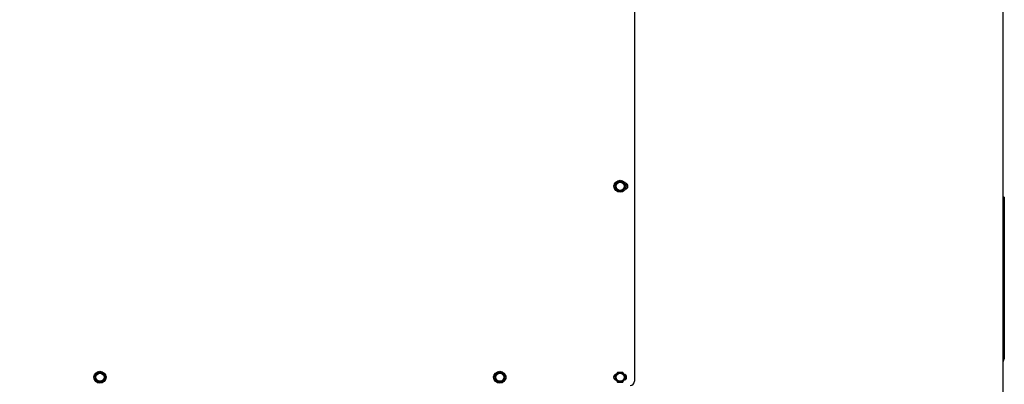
# Paper-space layout 'achteraanzicht' of a CAD drawing. Header units: millimetres. Extents: x 15 to 204, y 7 to 289.
# Tile 5 of 8: x 86 to 159, y 102 to 129. Entities that reach past the tile are written whole.
import ezdxf

# ---------------------------------------------------------------- set-up
doc = ezdxf.new("R2010")
doc.units = ezdxf.units.MM
doc.layers.add('MATEN', color=7, linetype='Continuous')
doc.styles.add('SLDTEXTSTYLE4', font='TXT', dxfattribs={"width": 0.75})
doc.dimstyles.new('SLDDIMSTYLE2', dxfattribs={"dimtxt": 3, "dimasz": 2, "dimexe": 0, "dimexo": 0.0625, "dimgap": 0.75, "dimtad": 1, "dimdec": 0, "dimlfac": 10, "dimrnd": 1e-09, "dimzin": 12, "dimdsep": 46, "dimtxsty": 'SLDTEXTSTYLE4', "dimsah": 1, "dimcen": 0.09, "dimadec": 0, "dimazin": 3, "dimtfac": 1, "dimtofl": 0, "dimtmove": 0, "dimatfit": 3, "dimfxl": 0, "dimfrac": 2, "dimtolj": 1, "dimtzin": 12, "dimarcsym": 0})

# ---------------------------------------------------------------- blocks, each defined once
blk = doc.blocks.new('_D_69')
at = {"layer": 'MATEN'}
for p, q in [((90.526, 229.029), (34.672, 229.029)), ((35.672, 67.479), (35.672, 229.029)), ((63.309, 67.479), (34.672, 67.479))]:
    blk.add_line(p, q, dxfattribs=at)
for points in [[(35.672, 229.029), (35.422, 227.029), (35.922, 227.029)], [(35.672, 67.479), (35.922, 69.479), (35.422, 69.479)]]:
    blk.add_solid(points, dxfattribs=at)
at = {"layer": 'MATEN', "char_height": 3, "attachment_point": 1, "rotation": 90, "style": 'SLDTEXTSTYLE4'}
for s, insert in [('- 1666', (31.805, 155.328)), ('1616', (31.805, 145.363))]:
    blk.add_mtext(s, dxfattribs=dict(at, insert=insert))

psp = doc.layouts.new('achteraanzicht')

# ---------------------------------------------------------------- linework, layer by layer
at = {"color": 7, "linetype": 'Continuous', "lineweight": 25}
for p, q in [((158.526, 223.889), (158.526, 99.189)), ((131.426, 143.389), (131.426, 102.439)), ((130.073, 116.964), (129.972, 116.789)), ((129.972, 116.789), (130.073, 116.614)), ((130.174, 117.139), (130.073, 116.964)), ((130.073, 116.614), (130.174, 116.439)), ((130.376, 117.139), (130.174, 117.139)), ((130.679, 116.964), (130.578, 117.139)), ((130.578, 116.439), (130.679, 116.614)), ((130.78, 116.789), (130.679, 116.964)), ((130.679, 116.614), (130.78, 116.789)), ((130.174, 116.439), (130.376, 116.439)), ((158.626, 115.989), (158.526, 115.989)), ((158.626, 115.989), (158.626, 115.689)), ((158.626, 115.689), (158.626, 104.389)), ((158.626, 104.389), (158.626, 104.089)), ((158.626, 104.089), (158.526, 104.089)), ((158.572, 103.969), (158.526, 103.889)), ((91.823, 102.914), (91.722, 102.739)), ((91.924, 103.089), (91.823, 102.914)), ((92.126, 103.089), (91.924, 103.089)), ((92.429, 102.914), (92.328, 103.089)), ((92.53, 102.739), (92.429, 102.914)), ((121.223, 102.914), (121.122, 102.739)), ((121.324, 103.089), (121.223, 102.914)), ((121.526, 103.089), (121.324, 103.089)), ((121.829, 102.914), (121.728, 103.089)), ((121.93, 102.739), (121.829, 102.914)), ((130.073, 102.914), (129.972, 102.739)), ((130.174, 103.089), (130.073, 102.914)), ((130.376, 103.089), (130.174, 103.089)), ((130.679, 102.914), (130.578, 103.089)), ((130.78, 102.739), (130.679, 102.914)), ((91.722, 102.739), (91.823, 102.564)), ((91.823, 102.564), (91.924, 102.389)), ((91.924, 102.389), (92.126, 102.389)), ((92.328, 102.389), (92.429, 102.564)), ((92.429, 102.564), (92.53, 102.739)), ((121.122, 102.739), (121.223, 102.564)), ((121.223, 102.564), (121.324, 102.389)), ((121.324, 102.389), (121.526, 102.389)), ((121.728, 102.389), (121.829, 102.564)), ((121.829, 102.564), (121.93, 102.739)), ((129.972, 102.739), (130.073, 102.564)), ((130.073, 102.564), (130.174, 102.389)), ((130.174, 102.389), (130.376, 102.389)), ((130.578, 102.389), (130.679, 102.564)), ((130.679, 102.564), (130.78, 102.739))]:
    psp.add_line(p, q, dxfattribs=at)
for centre, radius in [((130.376, 116.789), 0.44), ((130.376, 116.789), 0.3), ((92.126, 102.739), 0.44), ((92.126, 102.739), 0.3), ((121.526, 102.739), 0.44), ((121.526, 102.739), 0.3), ((130.376, 102.739), 0.3)]:
    psp.add_circle(centre, radius, dxfattribs=at)
for centre, radius, start, end in [((130.126, 116.789), 0.225, 135.9661, 224.0339), ((130.376, 116.789), 0.35, 150, 210), ((130.376, 116.789), 0.35, 90, 150), ((130.376, 116.789), 0.35, 210, 270), ((130.376, 116.789), 0.35, 30, 90), ((130.376, 116.789), 0.35, 270, 330), ((130.376, 116.789), 0.35, 330, 30), ((130.726, 116.789), 0.225, 277.56898, 82.43102), ((158.226, 104.169), 0.4, 330, 348.40679), ((91.876, 102.739), 0.225, 135.96611, 224.03389), ((92.126, 102.739), 0.35, 150, 210), ((92.126, 102.739), 0.35, 90, 150), ((92.126, 102.739), 0.35, 30, 90), ((92.126, 102.739), 0.35, 330, 30), ((92.376, 102.739), 0.225, 315.96611, 44.03389), ((121.276, 102.739), 0.224, 135.96611, 224.03389), ((121.526, 102.739), 0.35, 150, 210), ((121.526, 102.739), 0.35, 90, 150), ((121.526, 102.739), 0.35, 30, 90), ((121.526, 102.739), 0.35, 330, 30), ((121.776, 102.739), 0.225, 315.96611, 44.03389), ((130.126, 102.739), 0.225, 97.28522, 262.92486), ((130.376, 102.739), 0.35, 150, 210), ((130.376, 102.739), 0.35, 90, 150), ((130.376, 102.739), 0.35, 30, 90), ((130.626, 102.739), 0.225, 277.28522, 82.92486), ((130.376, 102.739), 0.35, 330, 30), ((130.376, 102.739), 0.44, 339.22796, 20.77204), ((92.126, 102.739), 0.35, 210, 270), ((92.126, 102.739), 0.35, 270, 330), ((121.526, 102.739), 0.35, 210, 270), ((121.526, 102.739), 0.35, 270, 330), ((130.376, 102.739), 0.35, 210, 270), ((130.376, 102.739), 0.35, 270, 330), ((131.126, 102.439), 0.3, 270, 360)]:
    psp.add_arc(centre, radius, start, end, dxfattribs=at)
for points, knots in [([(130.578, 117.139), (130.561, 117.139), (130.494, 117.139), (130.427, 117.139), (130.376, 117.139)], [0, 0, 0, 0, 0.249165, 1, 1, 1, 1]), ([(130.376, 116.439), (130.427, 116.439), (130.494, 116.439), (130.561, 116.439), (130.578, 116.439)], [0, 0, 0, 0, 0.750835, 1, 1, 1, 1]), ([(92.328, 103.089), (92.311, 103.089), (92.244, 103.089), (92.177, 103.089), (92.126, 103.089)], [0, 0, 0, 0, 0.249165, 1, 1, 1, 1]), ([(121.728, 103.089), (121.711, 103.089), (121.644, 103.089), (121.577, 103.089), (121.526, 103.089)], [0, 0, 0, 0, 0.249165, 1, 1, 1, 1]), ([(130.578, 103.089), (130.561, 103.089), (130.494, 103.089), (130.427, 103.089), (130.376, 103.089)], [0, 0, 0, 0, 0.249165, 1, 1, 1, 1]), ([(92.126, 102.389), (92.177, 102.389), (92.244, 102.389), (92.311, 102.389), (92.328, 102.389)], [0, 0, 0, 0, 0.750835, 1, 1, 1, 1]), ([(121.526, 102.389), (121.577, 102.389), (121.644, 102.389), (121.711, 102.389), (121.728, 102.389)], [0, 0, 0, 0, 0.750835, 1, 1, 1, 1]), ([(130.376, 102.389), (130.427, 102.389), (130.494, 102.389), (130.561, 102.389), (130.578, 102.389)], [0, 0, 0, 0, 0.750835, 1, 1, 1, 1])]:
    psp.add_open_spline(points, degree=3, knots=knots, dxfattribs=at)

# ---------------------------------------------------------------- dimensions: what is measured, and where the dimension line sits
at = {"layer": 'MATEN'}
dim = psp.add_linear_dim(base=(35.672157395, 229.029005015), p1=(64.309358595, 67.479005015), p2=(91.525931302, 229.029005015), angle=90, text='<> - 1666', dimstyle='SLDDIMSTYLE2', dxfattribs=at)
dim.commit()
dim.dimension.update_dxf_attribs({"geometry": '_D_69', "text_midpoint": (35.672157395, 155.903308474), "dimtype": 160})

doc.saveas('drawing.dxf')
